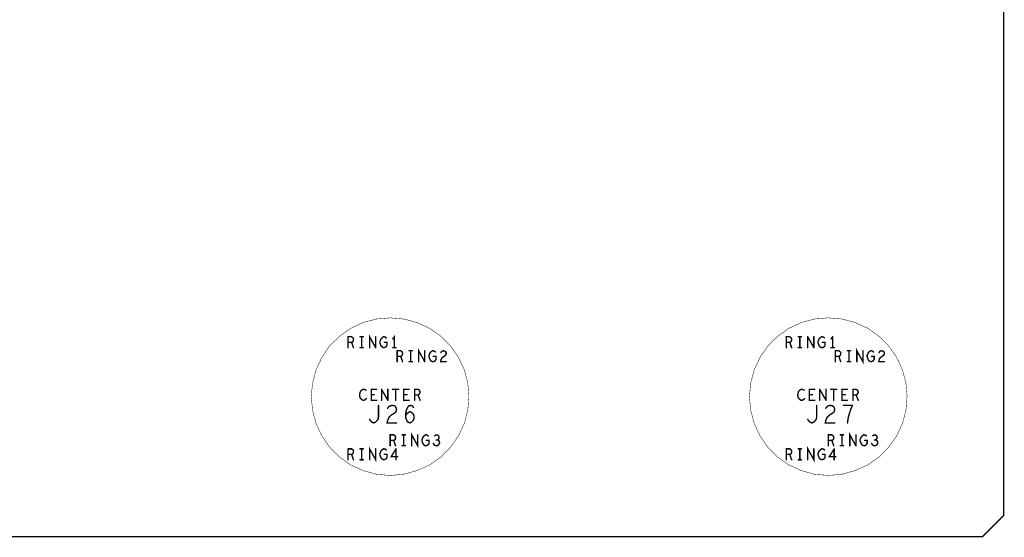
# Model space of a CAD drawing. Extents: x 23.5 to 56.6, y 21.5 to 42.6.
# Tile 13 of 21: x 48.8 to 53, y 27.6 to 29.8. Entities that reach past the tile are written whole.
import ezdxf

# ---------------------------------------------------------------- set-up
doc = ezdxf.new("R2010")
doc.units = 0
doc.layers.add('1', color=2, linetype='CONTINUOUS')

msp = doc.modelspace()

# ---------------------------------------------------------------- linework, layer by layer
at = {"layer": '1'}
for points, const_width in [([(52.88, 27.614), (52.97, 27.704), (52.97, 37.199), (52.88, 37.289), (27.65, 37.289)], 0.006), ([(50.682, 28.214), (50.677, 28.272), (50.662, 28.329), (50.637, 28.382), (50.603, 28.431), (50.562, 28.472), (50.514, 28.506), (50.46, 28.531), (50.403, 28.546), (50.345, 28.551), (50.286, 28.546), (50.229, 28.531), (50.176, 28.506), (50.128, 28.472), (50.086, 28.431), (50.053, 28.382), (50.028, 28.329), (50.013, 28.272), (50.007, 28.214), (50.013, 28.155), (50.028, 28.098), (50.053, 28.045), (50.086, 27.997), (50.128, 27.955), (50.176, 27.921), (50.229, 27.897), (50.286, 27.881), (50.345, 27.876), (50.403, 27.881), (50.46, 27.897), (50.514, 27.921), (50.562, 27.955), (50.603, 27.997), (50.637, 28.045), (50.662, 28.098), (50.677, 28.155), (50.682, 28.214)], 0.002), ([(52.557, 28.214), (52.552, 28.272), (52.537, 28.329), (52.512, 28.382), (52.478, 28.431), (52.437, 28.472), (52.389, 28.506), (52.335, 28.531), (52.278, 28.546), (52.22, 28.551), (52.161, 28.546), (52.104, 28.531), (52.051, 28.506), (52.003, 28.472), (51.961, 28.431), (51.928, 28.382), (51.903, 28.329), (51.888, 28.272), (51.882, 28.214), (51.888, 28.155), (51.903, 28.098), (51.928, 28.045), (51.961, 27.997), (52.003, 27.955), (52.051, 27.921), (52.104, 27.897), (52.161, 27.881), (52.22, 27.876), (52.278, 27.881), (52.335, 27.897), (52.389, 27.921), (52.437, 27.955), (52.478, 27.997), (52.512, 28.045), (52.537, 28.098), (52.552, 28.155), (52.557, 28.214)], 0.002), ([(50.187, 28.464), (50.184, 28.467), (50.18, 28.47), (50.165, 28.47), (50.165, 28.423)], 0.006), ([(50.165, 28.446), (50.18, 28.446), (50.188, 28.423)], 0.006), ([(50.18, 28.446), (50.184, 28.448), (50.187, 28.452), (50.188, 28.458), (50.187, 28.464)], 0.006), ([(50.23, 28.47), (50.216, 28.47)], 0.006), ([(50.223, 28.423), (50.223, 28.47)], 0.006), ([(50.283, 28.423), (50.257, 28.47), (50.257, 28.423)], 0.006), ([(50.283, 28.47), (50.283, 28.423)], 0.006), ([(50.32, 28.47), (50.316, 28.47), (50.312, 28.467), (50.308, 28.464), (50.305, 28.46), (50.303, 28.454), (50.301, 28.45), (50.301, 28.444), (50.303, 28.438), (50.305, 28.433), (50.308, 28.428), (50.312, 28.425), (50.318, 28.423), (50.324, 28.425), (50.328, 28.428), (50.331, 28.433), (50.331, 28.446), (50.32, 28.446)], 0.006), ([(50.328, 28.465), (50.325, 28.468), (50.32, 28.47)], 0.006), ([(50.356, 28.46), (50.363, 28.47), (50.363, 28.423)], 0.006), ([(52.055, 28.446), (52.059, 28.448), (52.062, 28.452), (52.063, 28.458), (52.062, 28.464), (52.059, 28.467), (52.055, 28.47), (52.04, 28.47), (52.04, 28.423)], 0.006), ([(52.063, 28.423), (52.055, 28.446), (52.04, 28.446)], 0.006), ([(52.105, 28.47), (52.091, 28.47)], 0.006), ([(52.098, 28.423), (52.098, 28.47)], 0.006), ([(52.132, 28.47), (52.132, 28.423)], 0.006), ([(52.158, 28.423), (52.132, 28.47)], 0.006), ([(52.158, 28.47), (52.158, 28.423)], 0.006), ([(52.18, 28.433), (52.178, 28.438), (52.176, 28.444), (52.176, 28.45), (52.178, 28.454), (52.18, 28.46), (52.183, 28.464), (52.187, 28.467), (52.191, 28.47), (52.195, 28.47), (52.2, 28.468)], 0.006), ([(52.195, 28.446), (52.206, 28.446)], 0.006), ([(52.203, 28.465), (52.2, 28.468)], 0.006), ([(52.206, 28.433), (52.206, 28.446)], 0.006), ([(52.231, 28.46), (52.238, 28.47)], 0.006), ([(52.238, 28.47), (52.238, 28.423)], 0.006), ([(50.23, 28.423), (50.216, 28.423)], 0.006), ([(50.37, 28.423), (50.356, 28.423)], 0.006), ([(50.375, 28.41), (50.375, 28.363)], 0.006), ([(50.39, 28.386), (50.394, 28.388), (50.397, 28.392), (50.398, 28.398), (50.397, 28.404), (50.394, 28.407), (50.39, 28.41), (50.375, 28.41)], 0.006), ([(50.44, 28.41), (50.426, 28.41)], 0.006), ([(50.433, 28.363), (50.433, 28.41)], 0.006), ([(50.493, 28.363), (50.467, 28.41), (50.467, 28.363)], 0.006), ([(50.493, 28.41), (50.493, 28.363)], 0.006), ([(50.53, 28.41), (50.526, 28.41), (50.522, 28.407), (50.518, 28.404), (50.515, 28.4), (50.513, 28.394), (50.511, 28.39), (50.511, 28.384), (50.513, 28.378), (50.515, 28.373), (50.518, 28.368), (50.522, 28.365), (50.528, 28.363), (50.534, 28.365), (50.538, 28.368), (50.541, 28.373), (50.541, 28.386), (50.53, 28.386)], 0.006), ([(50.538, 28.405), (50.535, 28.408), (50.53, 28.41)], 0.006), ([(50.562, 28.402), (50.565, 28.407), (50.569, 28.409), (50.574, 28.41), (50.58, 28.408), (50.584, 28.404), (50.585, 28.4), (50.584, 28.395), (50.582, 28.391), (50.571, 28.383), (50.565, 28.378), (50.562, 28.37), (50.561, 28.363), (50.585, 28.363)], 0.006), ([(52.091, 28.423), (52.105, 28.423)], 0.006), ([(52.199, 28.425), (52.193, 28.423), (52.187, 28.425), (52.183, 28.428), (52.18, 28.433)], 0.006), ([(52.206, 28.433), (52.203, 28.428), (52.199, 28.425)], 0.006), ([(52.245, 28.423), (52.231, 28.423)], 0.006), ([(52.25, 28.41), (52.25, 28.363)], 0.006), ([(52.265, 28.41), (52.25, 28.41)], 0.006), ([(52.272, 28.404), (52.269, 28.407), (52.265, 28.41)], 0.006), ([(52.272, 28.404), (52.273, 28.398), (52.272, 28.392), (52.269, 28.388), (52.265, 28.386)], 0.006), ([(52.315, 28.41), (52.301, 28.41)], 0.006), ([(52.308, 28.363), (52.308, 28.41)], 0.006), ([(52.342, 28.363), (52.342, 28.41), (52.368, 28.363), (52.368, 28.41)], 0.006), ([(52.39, 28.4), (52.388, 28.394), (52.386, 28.39), (52.386, 28.384), (52.388, 28.378), (52.39, 28.373), (52.393, 28.368), (52.397, 28.365), (52.403, 28.363), (52.409, 28.365), (52.413, 28.368), (52.416, 28.373), (52.416, 28.386), (52.405, 28.386)], 0.006), ([(52.39, 28.4), (52.393, 28.404), (52.397, 28.407), (52.401, 28.41), (52.405, 28.41), (52.41, 28.408), (52.413, 28.405)], 0.006), ([(52.437, 28.402), (52.44, 28.407), (52.444, 28.409), (52.449, 28.41), (52.455, 28.408), (52.459, 28.404), (52.46, 28.4), (52.459, 28.395), (52.457, 28.391), (52.446, 28.383), (52.44, 28.378), (52.437, 28.37), (52.436, 28.363), (52.46, 28.363)], 0.006), ([(50.375, 28.386), (50.39, 28.386), (50.398, 28.363)], 0.006), ([(50.44, 28.363), (50.426, 28.363)], 0.006), ([(52.25, 28.386), (52.265, 28.386), (52.273, 28.363)], 0.006), ([(52.301, 28.363), (52.315, 28.363)], 0.006), ([(50.241, 28.241), (50.238, 28.243), (50.234, 28.245), (50.229, 28.245), (50.224, 28.242), (50.22, 28.239), (50.217, 28.234), (50.215, 28.226), (50.214, 28.219), (50.215, 28.212), (50.217, 28.208), (50.221, 28.203), (50.225, 28.2), (50.229, 28.198)], 0.006), ([(50.264, 28.198), (50.264, 28.245)], 0.006), ([(50.287, 28.245), (50.264, 28.245)], 0.006), ([(50.308, 28.245), (50.308, 28.198)], 0.006), ([(50.335, 28.198), (50.308, 28.245)], 0.006), ([(50.335, 28.198), (50.335, 28.245)], 0.006), ([(50.355, 28.245), (50.381, 28.245)], 0.006), ([(50.368, 28.245), (50.368, 28.198)], 0.006), ([(50.426, 28.198), (50.403, 28.198), (50.403, 28.245), (50.426, 28.245)], 0.006), ([(50.464, 28.245), (50.45, 28.245), (50.45, 28.198)], 0.006), ([(50.45, 28.221), (50.464, 28.221), (50.468, 28.223), (50.471, 28.227), (50.473, 28.233), (50.471, 28.239), (50.469, 28.242), (50.464, 28.245)], 0.006), ([(52.116, 28.241), (52.113, 28.243), (52.109, 28.245), (52.104, 28.245), (52.099, 28.242), (52.095, 28.239), (52.092, 28.234), (52.09, 28.226)], 0.006), ([(52.162, 28.198), (52.139, 28.198), (52.139, 28.245)], 0.006), ([(52.139, 28.245), (52.162, 28.245)], 0.006), ([(52.183, 28.245), (52.183, 28.198)], 0.006), ([(52.183, 28.245), (52.21, 28.198)], 0.006), ([(52.21, 28.245), (52.21, 28.198)], 0.006), ([(52.23, 28.245), (52.256, 28.245)], 0.006), ([(52.243, 28.245), (52.243, 28.198)], 0.006), ([(52.301, 28.198), (52.278, 28.198), (52.278, 28.245), (52.301, 28.245)], 0.006), ([(52.325, 28.198), (52.325, 28.245), (52.339, 28.245), (52.344, 28.242), (52.346, 28.239), (52.348, 28.233), (52.346, 28.227), (52.343, 28.223), (52.339, 28.221), (52.325, 28.221)], 0.006), ([(50.237, 28.2), (50.233, 28.198), (50.229, 28.198)], 0.006), ([(50.237, 28.2), (50.24, 28.202), (50.243, 28.205)], 0.006), ([(50.264, 28.222), (50.277, 28.222)], 0.006), ([(50.264, 28.198), (50.287, 28.198)], 0.006), ([(50.417, 28.222), (50.403, 28.222)], 0.006), ([(50.464, 28.221), (50.473, 28.198)], 0.006), ([(52.092, 28.208), (52.09, 28.212), (52.089, 28.219), (52.09, 28.226)], 0.006), ([(52.092, 28.208), (52.096, 28.203), (52.1, 28.2)], 0.006), ([(52.112, 28.2), (52.108, 28.198), (52.104, 28.198), (52.1, 28.2)], 0.006), ([(52.112, 28.2), (52.115, 28.202), (52.118, 28.205)], 0.006), ([(52.152, 28.222), (52.139, 28.222)], 0.006), ([(52.292, 28.222), (52.278, 28.222)], 0.006), ([(52.339, 28.221), (52.348, 28.198)], 0.006), ([(50.295, 28.176), (50.295, 28.126), (50.293, 28.116), (50.287, 28.109), (50.282, 28.104), (50.274, 28.101), (50.267, 28.104), (50.262, 28.109), (50.257, 28.116)], 0.006), ([(50.372, 28.101), (50.332, 28.101), (50.334, 28.112), (50.34, 28.125), (50.349, 28.134), (50.368, 28.146), (50.371, 28.152), (50.372, 28.16), (50.37, 28.167), (50.364, 28.174), (50.354, 28.176), (50.347, 28.175), (50.34, 28.171), (50.334, 28.164)], 0.006), ([(50.44, 28.174), (50.434, 28.176), (50.427, 28.175), (50.42, 28.169), (50.416, 28.16), (50.413, 28.151), (50.411, 28.135), (50.412, 28.122), (50.416, 28.111), (50.422, 28.104), (50.43, 28.101), (50.436, 28.104), (50.442, 28.11), (50.446, 28.117)], 0.006), ([(50.446, 28.134), (50.442, 28.141), (50.437, 28.146), (50.431, 28.149), (50.423, 28.146), (50.417, 28.141), (50.411, 28.132)], 0.006), ([(50.445, 28.167), (50.44, 28.174)], 0.006), ([(52.149, 28.101), (52.157, 28.104), (52.162, 28.109), (52.168, 28.116), (52.17, 28.126), (52.17, 28.176)], 0.006), ([(52.239, 28.174), (52.245, 28.167), (52.247, 28.16), (52.246, 28.152), (52.243, 28.146), (52.224, 28.134), (52.215, 28.125), (52.209, 28.112), (52.207, 28.101), (52.247, 28.101)], 0.006), ([(52.239, 28.174), (52.229, 28.176), (52.222, 28.175), (52.215, 28.171), (52.209, 28.164)], 0.006), ([(52.323, 28.176), (52.285, 28.176)], 0.006), ([(52.302, 28.101), (52.304, 28.117), (52.307, 28.131), (52.311, 28.144), (52.315, 28.157), (52.323, 28.176)], 0.006), ([(50.446, 28.117), (50.447, 28.125), (50.446, 28.134)], 0.006), ([(52.149, 28.101), (52.142, 28.104), (52.137, 28.109), (52.132, 28.116)], 0.006), ([(50.437, 28.003), (50.437, 28.05), (50.463, 28.003), (50.463, 28.05)], 0.006), ([(52.312, 28.003), (52.312, 28.05), (52.338, 28.003)], 0.006), ([(50.345, 28.003), (50.345, 28.05), (50.36, 28.05), (50.364, 28.047), (50.367, 28.044), (50.368, 28.038), (50.367, 28.032), (50.364, 28.028), (50.36, 28.026), (50.345, 28.026)], 0.006), ([(50.36, 28.026), (50.368, 28.003)], 0.006), ([(50.396, 28.05), (50.41, 28.05)], 0.006), ([(50.403, 28.05), (50.403, 28.003)], 0.006), ([(50.485, 28.04), (50.483, 28.034), (50.481, 28.03), (50.481, 28.024), (50.483, 28.018), (50.485, 28.013), (50.488, 28.008), (50.492, 28.005), (50.498, 28.003), (50.504, 28.005), (50.508, 28.008), (50.511, 28.013), (50.511, 28.026), (50.5, 28.026)], 0.006), ([(50.485, 28.04), (50.488, 28.044), (50.492, 28.047), (50.496, 28.05), (50.5, 28.05), (50.505, 28.048), (50.508, 28.045)], 0.006), ([(50.547, 28.028), (50.551, 28.026), (50.555, 28.023), (50.556, 28.017), (50.556, 28.013), (50.553, 28.008), (50.548, 28.004), (50.543, 28.003), (50.538, 28.004), (50.534, 28.007), (50.53, 28.013)], 0.006), ([(50.535, 28.046), (50.54, 28.049), (50.545, 28.05), (50.55, 28.047), (50.553, 28.044), (50.554, 28.039), (50.553, 28.034), (50.55, 28.03), (50.547, 28.028), (50.542, 28.028)], 0.006), ([(52.235, 28.05), (52.22, 28.05), (52.22, 28.003)], 0.006), ([(52.22, 28.026), (52.235, 28.026), (52.243, 28.003)], 0.006), ([(52.242, 28.044), (52.239, 28.047), (52.235, 28.05)], 0.006), ([(52.242, 28.044), (52.243, 28.038), (52.242, 28.032), (52.239, 28.028), (52.235, 28.026)], 0.006), ([(52.285, 28.05), (52.271, 28.05)], 0.006), ([(52.278, 28.003), (52.278, 28.05)], 0.006), ([(52.338, 28.05), (52.338, 28.003)], 0.006), ([(52.36, 28.013), (52.358, 28.018), (52.356, 28.024), (52.356, 28.03), (52.358, 28.034), (52.36, 28.04), (52.363, 28.044), (52.367, 28.047), (52.371, 28.05), (52.375, 28.05), (52.38, 28.048), (52.383, 28.045)], 0.006), ([(52.386, 28.026), (52.386, 28.013), (52.383, 28.008), (52.379, 28.005), (52.373, 28.003), (52.367, 28.005), (52.363, 28.008), (52.36, 28.013)], 0.006), ([(52.386, 28.026), (52.375, 28.026)], 0.006), ([(52.405, 28.013), (52.409, 28.007), (52.413, 28.004), (52.418, 28.003), (52.423, 28.004), (52.428, 28.008), (52.431, 28.013), (52.431, 28.017), (52.43, 28.023), (52.426, 28.026), (52.422, 28.028), (52.417, 28.028)], 0.006), ([(52.422, 28.028), (52.425, 28.03), (52.428, 28.034), (52.429, 28.039), (52.428, 28.044), (52.425, 28.047), (52.42, 28.05), (52.415, 28.049), (52.41, 28.046)], 0.006), ([(50.165, 27.99), (50.165, 27.943)], 0.006), ([(50.18, 27.966), (50.184, 27.968), (50.187, 27.972), (50.188, 27.978), (50.187, 27.984), (50.184, 27.987), (50.18, 27.99), (50.165, 27.99)], 0.006), ([(50.216, 27.99), (50.23, 27.99)], 0.006), ([(50.223, 27.99), (50.223, 27.943)], 0.006), ([(50.257, 27.943), (50.257, 27.99), (50.283, 27.943), (50.283, 27.99)], 0.006), ([(50.305, 27.98), (50.303, 27.974), (50.301, 27.97), (50.301, 27.964), (50.303, 27.958), (50.305, 27.953), (50.308, 27.948), (50.312, 27.945), (50.318, 27.943), (50.324, 27.945), (50.328, 27.948), (50.331, 27.953), (50.331, 27.966), (50.32, 27.966)], 0.006), ([(50.305, 27.98), (50.308, 27.984), (50.312, 27.987), (50.316, 27.99), (50.32, 27.99), (50.325, 27.988), (50.328, 27.985)], 0.006), ([(50.377, 27.956), (50.349, 27.956), (50.37, 27.99)], 0.006), ([(50.37, 27.99), (50.37, 27.943)], 0.006), ([(50.41, 28.003), (50.396, 28.003)], 0.006), ([(52.04, 27.99), (52.04, 27.943)], 0.006), ([(52.055, 27.966), (52.059, 27.968), (52.062, 27.972), (52.063, 27.978), (52.062, 27.984), (52.059, 27.987), (52.055, 27.99), (52.04, 27.99)], 0.006), ([(52.091, 27.99), (52.105, 27.99)], 0.006), ([(52.098, 27.99), (52.098, 27.943)], 0.006), ([(52.132, 27.943), (52.132, 27.99), (52.158, 27.943), (52.158, 27.99)], 0.006), ([(52.18, 27.98), (52.178, 27.974), (52.176, 27.97), (52.176, 27.964), (52.178, 27.958), (52.18, 27.953), (52.183, 27.948), (52.187, 27.945), (52.193, 27.943), (52.199, 27.945)], 0.006), ([(52.2, 27.988), (52.195, 27.99), (52.191, 27.99), (52.187, 27.987), (52.183, 27.984), (52.18, 27.98)], 0.006), ([(52.2, 27.988), (52.203, 27.985)], 0.006), ([(52.252, 27.956), (52.224, 27.956), (52.245, 27.99)], 0.006), ([(52.245, 27.99), (52.245, 27.943)], 0.006), ([(52.271, 28.003), (52.285, 28.003)], 0.006), ([(50.165, 27.966), (50.18, 27.966), (50.188, 27.943)], 0.006), ([(50.23, 27.943), (50.216, 27.943)], 0.006), ([(52.04, 27.966), (52.055, 27.966), (52.063, 27.943)], 0.006), ([(52.105, 27.943), (52.091, 27.943)], 0.006), ([(52.195, 27.966), (52.206, 27.966)], 0.006), ([(52.206, 27.966), (52.206, 27.953), (52.203, 27.948), (52.199, 27.945)], 0.006), ([(52.88, 27.614), (27.65, 27.614)], 0.006)]:
    msp.add_lwpolyline(points, dxfattribs=dict(at, const_width=const_width))
for points, const_width in [([(50.1665, 28.446, 1), (50.1635, 28.446, 1)], 0.003), ([(50.1815, 28.446, 1), (50.1785, 28.446, 1)], 0.003), ([(50.1885, 28.464, 1), (50.1855, 28.464, 1)], 0.003), ([(50.1885, 28.464, 1), (50.1855, 28.464, 1)], 0.003), ([(50.2175, 28.47, 1), (50.2145, 28.47, 1)], 0.003), ([(50.2245, 28.47, 1), (50.2215, 28.47, 1)], 0.003), ([(50.2315, 28.47, 1), (50.2285, 28.47, 1)], 0.003), ([(50.2845, 28.47, 1), (50.2815, 28.47, 1)], 0.003), ([(50.3215, 28.47, 1), (50.3185, 28.47, 1)], 0.003), ([(50.3215, 28.47, 1), (50.3185, 28.47, 1)], 0.003), ([(50.3215, 28.446, 1), (50.3185, 28.446, 1)], 0.003), ([(50.3295, 28.465, 1), (50.3265, 28.465, 1)], 0.003), ([(50.3575, 28.46, 1), (50.3545, 28.46, 1)], 0.003), ([(52.0415, 28.446, 1), (52.0385, 28.446, 1)], 0.003), ([(52.0565, 28.446, 1), (52.0535, 28.446, 1)], 0.003), ([(52.0925, 28.47, 1), (52.0895, 28.47, 1)], 0.003), ([(52.0995, 28.47, 1), (52.0965, 28.47, 1)], 0.003), ([(52.1065, 28.47, 1), (52.1035, 28.47, 1)], 0.003), ([(52.1335, 28.47, 1), (52.1305, 28.47, 1)], 0.003), ([(52.1335, 28.47, 1), (52.1305, 28.47, 1)], 0.003), ([(52.1595, 28.47, 1), (52.1565, 28.47, 1)], 0.003), ([(52.1965, 28.446, 1), (52.1935, 28.446, 1)], 0.003), ([(52.2015, 28.468, 1), (52.1985, 28.468, 1)], 0.003), ([(52.2015, 28.468, 1), (52.1985, 28.468, 1)], 0.003), ([(52.2045, 28.465, 1), (52.2015, 28.465, 1)], 0.003), ([(52.2075, 28.446, 1), (52.2045, 28.446, 1)], 0.003), ([(52.2075, 28.446, 1), (52.2045, 28.446, 1)], 0.003), ([(52.2325, 28.46, 1), (52.2295, 28.46, 1)], 0.003), ([(52.2395, 28.47, 1), (52.2365, 28.47, 1)], 0.003), ([(52.2395, 28.47, 1), (52.2365, 28.47, 1)], 0.003), ([(50.1665, 28.423, 1), (50.1635, 28.423, 1)], 0.003), ([(50.1895, 28.423, 1), (50.1865, 28.423, 1)], 0.003), ([(50.2175, 28.423, 1), (50.2145, 28.423, 1)], 0.003), ([(50.2245, 28.423, 1), (50.2215, 28.423, 1)], 0.003), ([(50.2315, 28.423, 1), (50.2285, 28.423, 1)], 0.003), ([(50.2585, 28.423, 1), (50.2555, 28.423, 1)], 0.003), ([(50.2845, 28.423, 1), (50.2815, 28.423, 1)], 0.003), ([(50.2845, 28.423, 1), (50.2815, 28.423, 1)], 0.003), ([(50.3575, 28.423, 1), (50.3545, 28.423, 1)], 0.003), ([(50.3645, 28.423, 1), (50.3615, 28.423, 1)], 0.003), ([(50.3715, 28.423, 1), (50.3685, 28.423, 1)], 0.003), ([(50.3765, 28.41, 1), (50.3735, 28.41, 1)], 0.003), ([(50.3765, 28.41, 1), (50.3735, 28.41, 1)], 0.003), ([(50.4275, 28.41, 1), (50.4245, 28.41, 1)], 0.003), ([(50.4345, 28.41, 1), (50.4315, 28.41, 1)], 0.003), ([(50.4415, 28.41, 1), (50.4385, 28.41, 1)], 0.003), ([(50.4945, 28.41, 1), (50.4915, 28.41, 1)], 0.003), ([(50.5315, 28.41, 1), (50.5285, 28.41, 1)], 0.003), ([(50.5315, 28.41, 1), (50.5285, 28.41, 1)], 0.003), ([(50.5395, 28.405, 1), (50.5365, 28.405, 1)], 0.003), ([(50.5635, 28.402, 1), (50.5605, 28.402, 1)], 0.003), ([(52.0415, 28.423, 1), (52.0385, 28.423, 1)], 0.003), ([(52.0645, 28.423, 1), (52.0615, 28.423, 1)], 0.003), ([(52.0925, 28.423, 1), (52.0895, 28.423, 1)], 0.003), ([(52.0995, 28.423, 1), (52.0965, 28.423, 1)], 0.003), ([(52.1065, 28.423, 1), (52.1035, 28.423, 1)], 0.003), ([(52.1335, 28.423, 1), (52.1305, 28.423, 1)], 0.003), ([(52.1595, 28.423, 1), (52.1565, 28.423, 1)], 0.003), ([(52.1595, 28.423, 1), (52.1565, 28.423, 1)], 0.003), ([(52.1815, 28.433, 1), (52.1785, 28.433, 1)], 0.003), ([(52.1815, 28.433, 1), (52.1785, 28.433, 1)], 0.003), ([(52.2005, 28.425, 1), (52.1975, 28.425, 1)], 0.003), ([(52.2005, 28.425, 1), (52.1975, 28.425, 1)], 0.003), ([(52.2075, 28.433, 1), (52.2045, 28.433, 1)], 0.003), ([(52.2075, 28.433, 1), (52.2045, 28.433, 1)], 0.003), ([(52.2325, 28.423, 1), (52.2295, 28.423, 1)], 0.003), ([(52.2395, 28.423, 1), (52.2365, 28.423, 1)], 0.003), ([(52.2465, 28.423, 1), (52.2435, 28.423, 1)], 0.003), ([(52.2515, 28.41, 1), (52.2485, 28.41, 1)], 0.003), ([(52.2515, 28.41, 1), (52.2485, 28.41, 1)], 0.003), ([(52.2665, 28.41, 1), (52.2635, 28.41, 1)], 0.003), ([(52.2665, 28.41, 1), (52.2635, 28.41, 1)], 0.003), ([(52.2735, 28.404, 1), (52.2705, 28.404, 1)], 0.003), ([(52.2735, 28.404, 1), (52.2705, 28.404, 1)], 0.003), ([(52.3025, 28.41, 1), (52.2995, 28.41, 1)], 0.003), ([(52.3095, 28.41, 1), (52.3065, 28.41, 1)], 0.003), ([(52.3165, 28.41, 1), (52.3135, 28.41, 1)], 0.003), ([(52.3695, 28.41, 1), (52.3665, 28.41, 1)], 0.003), ([(52.3915, 28.4, 1), (52.3885, 28.4, 1)], 0.003), ([(52.3915, 28.4, 1), (52.3885, 28.4, 1)], 0.003), ([(52.4145, 28.405, 1), (52.4115, 28.405, 1)], 0.003), ([(52.4385, 28.402, 1), (52.4355, 28.402, 1)], 0.003), ([(50.3765, 28.386, 1), (50.3735, 28.386, 1)], 0.003), ([(50.3765, 28.363, 1), (50.3735, 28.363, 1)], 0.003), ([(50.3915, 28.386, 1), (50.3885, 28.386, 1)], 0.003), ([(50.3995, 28.363, 1), (50.3965, 28.363, 1)], 0.003), ([(50.4275, 28.363, 1), (50.4245, 28.363, 1)], 0.003), ([(50.4345, 28.363, 1), (50.4315, 28.363, 1)], 0.003), ([(50.4415, 28.363, 1), (50.4385, 28.363, 1)], 0.003), ([(50.4685, 28.363, 1), (50.4655, 28.363, 1)], 0.003), ([(50.4945, 28.363, 1), (50.4915, 28.363, 1)], 0.003), ([(50.4945, 28.363, 1), (50.4915, 28.363, 1)], 0.003), ([(50.5315, 28.386, 1), (50.5285, 28.386, 1)], 0.003), ([(50.5865, 28.363, 1), (50.5835, 28.363, 1)], 0.003), ([(52.2515, 28.386, 1), (52.2485, 28.386, 1)], 0.003), ([(52.2515, 28.363, 1), (52.2485, 28.363, 1)], 0.003), ([(52.2665, 28.386, 1), (52.2635, 28.386, 1)], 0.003), ([(52.2745, 28.363, 1), (52.2715, 28.363, 1)], 0.003), ([(52.3025, 28.363, 1), (52.2995, 28.363, 1)], 0.003), ([(52.3095, 28.363, 1), (52.3065, 28.363, 1)], 0.003), ([(52.3165, 28.363, 1), (52.3135, 28.363, 1)], 0.003), ([(52.3435, 28.363, 1), (52.3405, 28.363, 1)], 0.003), ([(52.4065, 28.386, 1), (52.4035, 28.386, 1)], 0.003), ([(52.4615, 28.363, 1), (52.4585, 28.363, 1)], 0.003), ([(50.2425, 28.241, 1), (50.2395, 28.241, 1)], 0.003), ([(50.2655, 28.245, 1), (50.2625, 28.245, 1)], 0.003), ([(50.2655, 28.245, 1), (50.2625, 28.245, 1)], 0.003), ([(50.2885, 28.245, 1), (50.2855, 28.245, 1)], 0.003), ([(50.3095, 28.245, 1), (50.3065, 28.245, 1)], 0.003), ([(50.3095, 28.245, 1), (50.3065, 28.245, 1)], 0.003), ([(50.3365, 28.245, 1), (50.3335, 28.245, 1)], 0.003), ([(50.3565, 28.245, 1), (50.3535, 28.245, 1)], 0.003), ([(50.3695, 28.245, 1), (50.3665, 28.245, 1)], 0.003), ([(50.3825, 28.245, 1), (50.3795, 28.245, 1)], 0.003), ([(50.4275, 28.245, 1), (50.4245, 28.245, 1)], 0.003), ([(50.4655, 28.245, 1), (50.4625, 28.245, 1)], 0.003), ([(50.4655, 28.245, 1), (50.4625, 28.245, 1)], 0.003), ([(52.1175, 28.241, 1), (52.1145, 28.241, 1)], 0.003), ([(52.1405, 28.245, 1), (52.1375, 28.245, 1)], 0.003), ([(52.1405, 28.245, 1), (52.1375, 28.245, 1)], 0.003), ([(52.1635, 28.245, 1), (52.1605, 28.245, 1)], 0.003), ([(52.1845, 28.245, 1), (52.1815, 28.245, 1)], 0.003), ([(52.1845, 28.245, 1), (52.1815, 28.245, 1)], 0.003), ([(52.2115, 28.245, 1), (52.2085, 28.245, 1)], 0.003), ([(52.2315, 28.245, 1), (52.2285, 28.245, 1)], 0.003), ([(52.2445, 28.245, 1), (52.2415, 28.245, 1)], 0.003), ([(52.2575, 28.245, 1), (52.2545, 28.245, 1)], 0.003), ([(52.3025, 28.245, 1), (52.2995, 28.245, 1)], 0.003), ([(50.2305, 28.198, 1), (50.2275, 28.198, 1)], 0.003), ([(50.2305, 28.198, 1), (50.2275, 28.198, 1)], 0.003), ([(50.2385, 28.2, 1), (50.2355, 28.2, 1)], 0.003), ([(50.2385, 28.2, 1), (50.2355, 28.2, 1)], 0.003), ([(50.2445, 28.205, 1), (50.2415, 28.205, 1)], 0.003), ([(50.2655, 28.222, 1), (50.2625, 28.222, 1)], 0.003), ([(50.2655, 28.198, 1), (50.2625, 28.198, 1)], 0.003), ([(50.2655, 28.198, 1), (50.2625, 28.198, 1)], 0.003), ([(50.2785, 28.222, 1), (50.2755, 28.222, 1)], 0.003), ([(50.2885, 28.198, 1), (50.2855, 28.198, 1)], 0.003), ([(50.3095, 28.198, 1), (50.3065, 28.198, 1)], 0.003), ([(50.3365, 28.198, 1), (50.3335, 28.198, 1)], 0.003), ([(50.3365, 28.198, 1), (50.3335, 28.198, 1)], 0.003), ([(50.3695, 28.198, 1), (50.3665, 28.198, 1)], 0.003), ([(50.4045, 28.222, 1), (50.4015, 28.222, 1)], 0.003), ([(50.4185, 28.222, 1), (50.4155, 28.222, 1)], 0.003), ([(50.4275, 28.198, 1), (50.4245, 28.198, 1)], 0.003), ([(50.4515, 28.221, 1), (50.4485, 28.221, 1)], 0.003), ([(50.4515, 28.198, 1), (50.4485, 28.198, 1)], 0.003), ([(50.4655, 28.221, 1), (50.4625, 28.221, 1)], 0.003), ([(50.4745, 28.198, 1), (50.4715, 28.198, 1)], 0.003), ([(50.6825, 28.214, 1), (50.6815, 28.214, 1)], 0.001), ([(50.6825, 28.214, 1), (50.6815, 28.214, 1)], 0.001), ([(52.0915, 28.226, 1), (52.0885, 28.226, 1)], 0.003), ([(52.0915, 28.226, 1), (52.0885, 28.226, 1)], 0.003), ([(52.0935, 28.208, 1), (52.0905, 28.208, 1)], 0.003), ([(52.0935, 28.208, 1), (52.0905, 28.208, 1)], 0.003), ([(52.1015, 28.2, 1), (52.0985, 28.2, 1)], 0.003), ([(52.1015, 28.2, 1), (52.0985, 28.2, 1)], 0.003), ([(52.1135, 28.2, 1), (52.1105, 28.2, 1)], 0.003), ([(52.1135, 28.2, 1), (52.1105, 28.2, 1)], 0.003), ([(52.1195, 28.205, 1), (52.1165, 28.205, 1)], 0.003), ([(52.1405, 28.222, 1), (52.1375, 28.222, 1)], 0.003), ([(52.1535, 28.222, 1), (52.1505, 28.222, 1)], 0.003), ([(52.1635, 28.198, 1), (52.1605, 28.198, 1)], 0.003), ([(52.1845, 28.198, 1), (52.1815, 28.198, 1)], 0.003), ([(52.2115, 28.198, 1), (52.2085, 28.198, 1)], 0.003), ([(52.2115, 28.198, 1), (52.2085, 28.198, 1)], 0.003), ([(52.2445, 28.198, 1), (52.2415, 28.198, 1)], 0.003), ([(52.2795, 28.222, 1), (52.2765, 28.222, 1)], 0.003), ([(52.2935, 28.222, 1), (52.2905, 28.222, 1)], 0.003), ([(52.3025, 28.198, 1), (52.2995, 28.198, 1)], 0.003), ([(52.3265, 28.221, 1), (52.3235, 28.221, 1)], 0.003), ([(52.3265, 28.198, 1), (52.3235, 28.198, 1)], 0.003), ([(52.3405, 28.221, 1), (52.3375, 28.221, 1)], 0.003), ([(52.3495, 28.198, 1), (52.3465, 28.198, 1)], 0.003), ([(52.5575, 28.214, 1), (52.5565, 28.214, 1)], 0.001), ([(52.5575, 28.214, 1), (52.5565, 28.214, 1)], 0.001), ([(50.2965, 28.176, 1), (50.2935, 28.176, 1)], 0.003), ([(50.3355, 28.164, 1), (50.3325, 28.164, 1)], 0.003), ([(50.4415, 28.174, 1), (50.4385, 28.174, 1)], 0.003), ([(50.4415, 28.174, 1), (50.4385, 28.174, 1)], 0.003), ([(50.4465, 28.167, 1), (50.4435, 28.167, 1)], 0.003), ([(52.1715, 28.176, 1), (52.1685, 28.176, 1)], 0.003), ([(52.2105, 28.164, 1), (52.2075, 28.164, 1)], 0.003), ([(52.2405, 28.174, 1), (52.2375, 28.174, 1)], 0.003), ([(52.2405, 28.174, 1), (52.2375, 28.174, 1)], 0.003), ([(52.2865, 28.176, 1), (52.2835, 28.176, 1)], 0.003), ([(52.3245, 28.176, 1), (52.3215, 28.176, 1)], 0.003), ([(52.3245, 28.176, 1), (52.3215, 28.176, 1)], 0.003), ([(50.2585, 28.116, 1), (50.2555, 28.116, 1)], 0.003), ([(50.3735, 28.101, 1), (50.3705, 28.101, 1)], 0.003), ([(50.4125, 28.132, 1), (50.4095, 28.132, 1)], 0.003), ([(50.4475, 28.134, 1), (50.4445, 28.134, 1)], 0.003), ([(50.4475, 28.134, 1), (50.4445, 28.134, 1)], 0.003), ([(50.4475, 28.117, 1), (50.4445, 28.117, 1)], 0.003), ([(50.4475, 28.117, 1), (50.4445, 28.117, 1)], 0.003), ([(52.1335, 28.116, 1), (52.1305, 28.116, 1)], 0.003), ([(52.1505, 28.101, 1), (52.1475, 28.101, 1)], 0.003), ([(52.1505, 28.101, 1), (52.1475, 28.101, 1)], 0.003), ([(52.2485, 28.101, 1), (52.2455, 28.101, 1)], 0.003), ([(52.3035, 28.101, 1), (52.3005, 28.101, 1)], 0.003), ([(50.3465, 28.026, 1), (50.3435, 28.026, 1)], 0.003), ([(50.3615, 28.026, 1), (50.3585, 28.026, 1)], 0.003), ([(50.3975, 28.05, 1), (50.3945, 28.05, 1)], 0.003), ([(50.4045, 28.05, 1), (50.4015, 28.05, 1)], 0.003), ([(50.4115, 28.05, 1), (50.4085, 28.05, 1)], 0.003), ([(50.4645, 28.05, 1), (50.4615, 28.05, 1)], 0.003), ([(50.4865, 28.04, 1), (50.4835, 28.04, 1)], 0.003), ([(50.4865, 28.04, 1), (50.4835, 28.04, 1)], 0.003), ([(50.5015, 28.026, 1), (50.4985, 28.026, 1)], 0.003), ([(50.5095, 28.045, 1), (50.5065, 28.045, 1)], 0.003), ([(50.5365, 28.046, 1), (50.5335, 28.046, 1)], 0.003), ([(50.5435, 28.028, 1), (50.5405, 28.028, 1)], 0.003), ([(50.5485, 28.028, 1), (50.5455, 28.028, 1)], 0.003), ([(52.2215, 28.026, 1), (52.2185, 28.026, 1)], 0.003), ([(52.2365, 28.05, 1), (52.2335, 28.05, 1)], 0.003), ([(52.2365, 28.05, 1), (52.2335, 28.05, 1)], 0.003), ([(52.2365, 28.026, 1), (52.2335, 28.026, 1)], 0.003), ([(52.2435, 28.044, 1), (52.2405, 28.044, 1)], 0.003), ([(52.2435, 28.044, 1), (52.2405, 28.044, 1)], 0.003), ([(52.2725, 28.05, 1), (52.2695, 28.05, 1)], 0.003), ([(52.2795, 28.05, 1), (52.2765, 28.05, 1)], 0.003), ([(52.2865, 28.05, 1), (52.2835, 28.05, 1)], 0.003), ([(52.3395, 28.05, 1), (52.3365, 28.05, 1)], 0.003), ([(52.3765, 28.026, 1), (52.3735, 28.026, 1)], 0.003), ([(52.3845, 28.045, 1), (52.3815, 28.045, 1)], 0.003), ([(52.3875, 28.026, 1), (52.3845, 28.026, 1)], 0.003), ([(52.3875, 28.026, 1), (52.3845, 28.026, 1)], 0.003), ([(52.4115, 28.046, 1), (52.4085, 28.046, 1)], 0.003), ([(52.4185, 28.028, 1), (52.4155, 28.028, 1)], 0.003), ([(52.4235, 28.028, 1), (52.4205, 28.028, 1)], 0.003), ([(50.1665, 27.99, 1), (50.1635, 27.99, 1)], 0.003), ([(50.1665, 27.99, 1), (50.1635, 27.99, 1)], 0.003), ([(50.2175, 27.99, 1), (50.2145, 27.99, 1)], 0.003), ([(50.2245, 27.99, 1), (50.2215, 27.99, 1)], 0.003), ([(50.2315, 27.99, 1), (50.2285, 27.99, 1)], 0.003), ([(50.2845, 27.99, 1), (50.2815, 27.99, 1)], 0.003), ([(50.3065, 27.98, 1), (50.3035, 27.98, 1)], 0.003), ([(50.3065, 27.98, 1), (50.3035, 27.98, 1)], 0.003), ([(50.3295, 27.985, 1), (50.3265, 27.985, 1)], 0.003), ([(50.3465, 28.003, 1), (50.3435, 28.003, 1)], 0.003), ([(50.3695, 28.003, 1), (50.3665, 28.003, 1)], 0.003), ([(50.3715, 27.99, 1), (50.3685, 27.99, 1)], 0.003), ([(50.3715, 27.99, 1), (50.3685, 27.99, 1)], 0.003), ([(50.3975, 28.003, 1), (50.3945, 28.003, 1)], 0.003), ([(50.4045, 28.003, 1), (50.4015, 28.003, 1)], 0.003), ([(50.4115, 28.003, 1), (50.4085, 28.003, 1)], 0.003), ([(50.4385, 28.003, 1), (50.4355, 28.003, 1)], 0.003), ([(50.5315, 28.013, 1), (50.5285, 28.013, 1)], 0.003), ([(52.0415, 27.99, 1), (52.0385, 27.99, 1)], 0.003), ([(52.0415, 27.99, 1), (52.0385, 27.99, 1)], 0.003), ([(52.0925, 27.99, 1), (52.0895, 27.99, 1)], 0.003), ([(52.0995, 27.99, 1), (52.0965, 27.99, 1)], 0.003), ([(52.1065, 27.99, 1), (52.1035, 27.99, 1)], 0.003), ([(52.1595, 27.99, 1), (52.1565, 27.99, 1)], 0.003), ([(52.1815, 27.98, 1), (52.1785, 27.98, 1)], 0.003), ([(52.1815, 27.98, 1), (52.1785, 27.98, 1)], 0.003), ([(52.2015, 27.988, 1), (52.1985, 27.988, 1)], 0.003), ([(52.2015, 27.988, 1), (52.1985, 27.988, 1)], 0.003), ([(52.2045, 27.985, 1), (52.2015, 27.985, 1)], 0.003), ([(52.2215, 28.003, 1), (52.2185, 28.003, 1)], 0.003), ([(52.2445, 28.003, 1), (52.2415, 28.003, 1)], 0.003), ([(52.2465, 27.99, 1), (52.2435, 27.99, 1)], 0.003), ([(52.2465, 27.99, 1), (52.2435, 27.99, 1)], 0.003), ([(52.2725, 28.003, 1), (52.2695, 28.003, 1)], 0.003), ([(52.2795, 28.003, 1), (52.2765, 28.003, 1)], 0.003), ([(52.2865, 28.003, 1), (52.2835, 28.003, 1)], 0.003), ([(52.3135, 28.003, 1), (52.3105, 28.003, 1)], 0.003), ([(52.3395, 28.003, 1), (52.3365, 28.003, 1)], 0.003), ([(52.3395, 28.003, 1), (52.3365, 28.003, 1)], 0.003), ([(52.3615, 28.013, 1), (52.3585, 28.013, 1)], 0.003), ([(52.3615, 28.013, 1), (52.3585, 28.013, 1)], 0.003), ([(52.4065, 28.013, 1), (52.4035, 28.013, 1)], 0.003), ([(50.1665, 27.966, 1), (50.1635, 27.966, 1)], 0.003), ([(50.1665, 27.943, 1), (50.1635, 27.943, 1)], 0.003), ([(50.1815, 27.966, 1), (50.1785, 27.966, 1)], 0.003), ([(50.1895, 27.943, 1), (50.1865, 27.943, 1)], 0.003), ([(50.2175, 27.943, 1), (50.2145, 27.943, 1)], 0.003), ([(50.2245, 27.943, 1), (50.2215, 27.943, 1)], 0.003), ([(50.2315, 27.943, 1), (50.2285, 27.943, 1)], 0.003), ([(50.2585, 27.943, 1), (50.2555, 27.943, 1)], 0.003), ([(50.3215, 27.966, 1), (50.3185, 27.966, 1)], 0.003), ([(50.3715, 27.943, 1), (50.3685, 27.943, 1)], 0.003), ([(50.3785, 27.956, 1), (50.3755, 27.956, 1)], 0.003), ([(52.0415, 27.966, 1), (52.0385, 27.966, 1)], 0.003), ([(52.0415, 27.943, 1), (52.0385, 27.943, 1)], 0.003), ([(52.0565, 27.966, 1), (52.0535, 27.966, 1)], 0.003), ([(52.0645, 27.943, 1), (52.0615, 27.943, 1)], 0.003), ([(52.0925, 27.943, 1), (52.0895, 27.943, 1)], 0.003), ([(52.0995, 27.943, 1), (52.0965, 27.943, 1)], 0.003), ([(52.1065, 27.943, 1), (52.1035, 27.943, 1)], 0.003), ([(52.1335, 27.943, 1), (52.1305, 27.943, 1)], 0.003), ([(52.1965, 27.966, 1), (52.1935, 27.966, 1)], 0.003), ([(52.2005, 27.945, 1), (52.1975, 27.945, 1)], 0.003), ([(52.2005, 27.945, 1), (52.1975, 27.945, 1)], 0.003), ([(52.2075, 27.966, 1), (52.2045, 27.966, 1)], 0.003), ([(52.2075, 27.966, 1), (52.2045, 27.966, 1)], 0.003), ([(52.2465, 27.943, 1), (52.2435, 27.943, 1)], 0.003), ([(52.2535, 27.956, 1), (52.2505, 27.956, 1)], 0.003), ([(52.8815, 27.614, 1), (52.8785, 27.614, 1)], 0.003), ([(52.8815, 27.614, 1), (52.8785, 27.614, 1)], 0.003)]:
    msp.add_lwpolyline(points, format="xyb", close=True, dxfattribs=dict(at, const_width=const_width))

doc.saveas('drawing.dxf')
